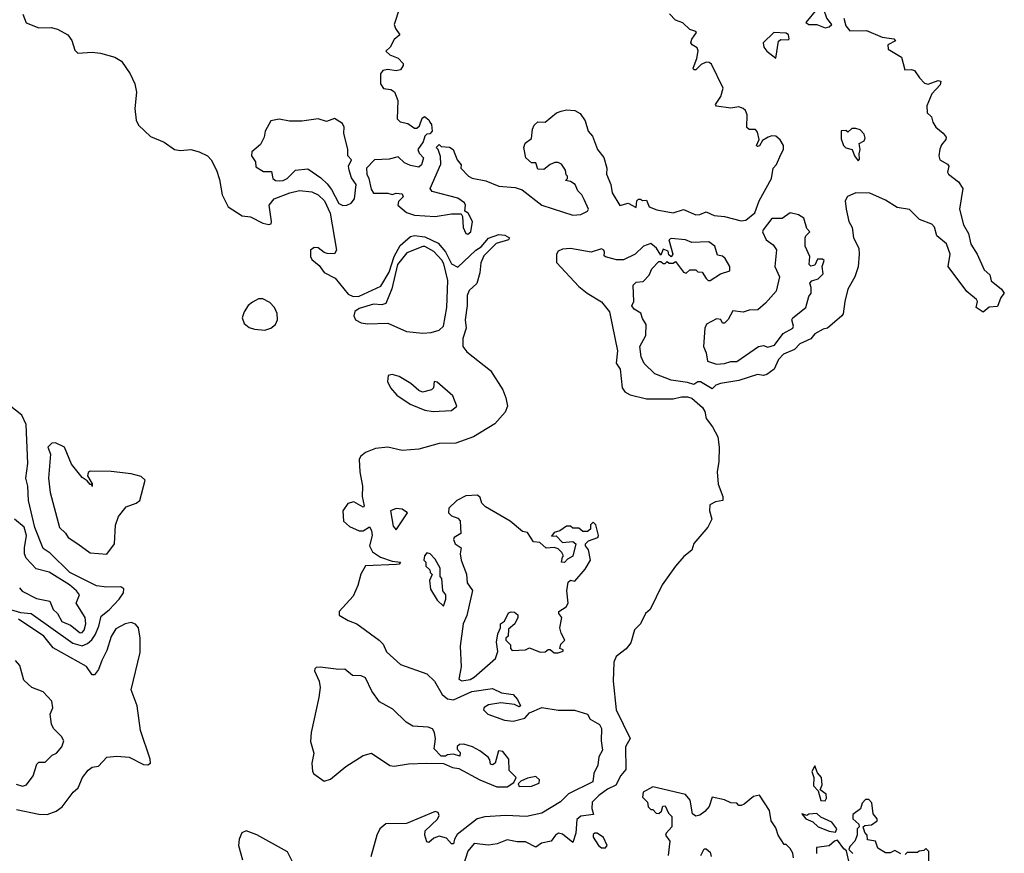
# Model space of a CAD drawing. Extents: x 2472589 to 2662339, y 701009 to 849030.
# Tile 83 of 256: x 2592171 to 2596968, y 734976 to 739038. Entities that reach past the tile are written whole.
import ezdxf

# ---------------------------------------------------------------- set-up
doc = ezdxf.new("R2010")
doc.units = 0

msp = doc.modelspace()

# ---------------------------------------------------------------- linework, layer by layer
at = {"layer": '0CON05XD'}
for points in [[(2592185.8, 739065), (2592203.3, 739023.3), (2592265, 738998.7), (2592325, 739000), (2592355, 738992.5), (2592405.5, 738965), (2592425, 738937.1), (2592440.4, 738890.4), (2592455, 738875.4), (2592525, 738879.5), (2592565, 738874.7), (2592635, 738855.8), (2592666.7, 738836.7), (2592709.7, 738775), (2592732.6, 738725), (2592740.7, 738685), (2592732.5, 738605), (2592739.1, 738549.1), (2592750.6, 738525), (2592808.5, 738468.5), (2592875, 738441.6), (2592925.2, 738405.2), (2592955, 738400), (2593005.2, 738405.2), (2593045.8, 738395), (2593086.2, 738375), (2593103.9, 738355), (2593129.3, 738305), (2593145, 738258.8), (2593156.9, 738185), (2593187.1, 738127.1), (2593255, 738081.9), (2593295, 738077.3), (2593355, 738046), (2593385, 738040), (2593395.8, 738044.2), (2593398, 738055), (2593385.8, 738135), (2593410, 738165), (2593486.7, 738195), (2593535, 738205.6), (2593595, 738199.2), (2593625.7, 738185), (2593655.4, 738155), (2593683.6, 738095), (2593714, 737915), (2593705, 737896.7), (2593669.3, 737899.3), (2593653.9, 737903.9), (2593625, 737926), (2593605, 737928), (2593588, 737915), (2593587.5, 737885), (2593595, 737870), (2593630.8, 737840.8), (2593655, 737806), (2593708.3, 737778.3), (2593771.4, 737701.4), (2593795, 737688.9), (2593825, 737691.2), (2593930.9, 737739.1), (2593971.3, 737808.7), (2593995.8, 737885), (2594025, 737937.5), (2594075, 737982.5), (2594095, 737986.2), (2594145, 737980), (2594209.4, 737949.4), (2594245, 737906.7), (2594275, 737848.8), (2594305, 737832.5), (2594392.9, 737915), (2594418.5, 737931.5), (2594455, 737973.3), (2594505, 737991.2), (2594535, 737988.8), (2594556.7, 737975), (2594552.5, 737965), (2594493, 737947), (2594431.7, 737888.3), (2594417.2, 737852.8), (2594412.2, 737805), (2594397.5, 737752.5), (2594360.6, 737719.4), (2594350.4, 737695), (2594351.1, 737645), (2594340.4, 737575), (2594346.1, 737535), (2594329.4, 737485), (2594329.2, 737445), (2594349, 737419), (2594465, 737329.4), (2594524.3, 737235), (2594540, 737195), (2594547.1, 737155), (2594536.2, 737125), (2594485, 737069.5), (2594382.2, 737005), (2594295, 736974.6), (2594215, 736972.5), (2594115, 736946.2), (2594035, 736939.3), (2593965, 736954.5), (2593905, 736948.1), (2593855, 736930), (2593830.8, 736909.2), (2593825.3, 736894.7), (2593828.6, 736835), (2593841.9, 736765), (2593840, 736715), (2593850, 736670), (2593845, 736663.3), (2593798.6, 736688.6), (2593770, 736680), (2593745.3, 736645), (2593747.9, 736595), (2593778.3, 736568.3), (2593825, 736546.9), (2593845, 736548), (2593875, 736567.5), (2593885, 736550), (2593887.5, 736525), (2593874.5, 736475), (2593890, 736445), (2593929.4, 736419.4), (2593985, 736399.4), (2594026, 736395), (2594020, 736385), (2594006.7, 736383.3), (2593855, 736376.7), (2593833, 736337), (2593818.4, 736281.6)], [(2594020.8, 739095), (2593995.6, 739015), (2594001.4, 738995), (2594022.5, 738965), (2593995, 738941.2), (2593975.7, 738905), (2593954.2, 738885), (2593975, 738867.1), (2594015, 738850.8), (2594040, 738825), (2594038.8, 738815), (2594025.8, 738794.2), (2594005, 738788.8), (2593965, 738796.2), (2593939.5, 738790.5), (2593928, 738775), (2593928, 738725), (2593943, 738703), (2593978.8, 738698.8), (2593996.2, 738686.2), (2594012.5, 738645), (2594010, 738555), (2594025, 738540), (2594061.7, 738531.7), (2594095, 738510), (2594105, 738510), (2594118.3, 738521.7), (2594131.7, 738558.3), (2594143, 738567), (2594165, 738550), (2594168.3, 738538.3), (2594177, 738527), (2594180, 738495), (2594168.3, 738481.7), (2594155, 738480), (2594145, 738470), (2594137, 738443), (2594110, 738405), (2594117, 738387), (2594137.5, 738365), (2594129.3, 738330.7), (2594115, 738320), (2594075, 738327.5), (2594045, 738340), (2594015, 738370), (2593970.7, 738359.3), (2593900, 738355), (2593860, 738315), (2593862.5, 738285), (2593872.5, 738265), (2593883, 738213), (2593895, 738192.5), (2593965, 738192.5), (2593985, 738186.7), (2594005, 738192.5), (2594035, 738190), (2594040, 738175), (2594017, 738153), (2594012.5, 738135), (2594055, 738099.2), (2594095, 738085.6), (2594195, 738079.1), (2594275, 738092), (2594322.5, 738092.5), (2594328.8, 738078.8), (2594331.4, 738025), (2594345, 737996.7), (2594355, 737992.5)], [(2594355, 737992.5), (2594368.6, 738005), (2594376.9, 738055), (2594356.1, 738096.1), (2594340, 738105), (2594342.5, 738135), (2594337.5, 738145), (2594305, 738169.2), (2594181.2, 738201.2), (2594170, 738215), (2594222.5, 738335), (2594221.7, 738371.7), (2594210, 738405), (2594200, 738415), (2594215, 738430), (2594225, 738420), (2594265, 738417.5), (2594282.5, 738405), (2594302.5, 738355), (2594321.7, 738331.7), (2594320, 738315), (2594357.5, 738275), (2594375, 738266.7), (2594442.3, 738252.3), (2594505, 738227.5), (2594585, 738220), (2594618.8, 738208.8), (2594715, 738133.8), (2594865, 738086.2), (2594905, 738088.8), (2594937.5, 738105), (2594942.5, 738115), (2594921.7, 738161.7), (2594910, 738185), (2594890, 738205), (2594877.5, 738235), (2594855, 738250), (2594830, 738255), (2594840, 738265), (2594840, 738275), (2594833, 738283), (2594830, 738305), (2594810, 738335), (2594795, 738342.5), (2594778.3, 738341.7), (2594755, 738332.5), (2594725, 738307.5), (2594695, 738310), (2594685, 738340), (2594665, 738340), (2594637.5, 738365), (2594626.2, 738415), (2594634.1, 738435.9), (2594665, 738460), (2594670, 738505), (2594677.5, 738525), (2594695, 738540), (2594731.7, 738538.3), (2594786.4, 738583.6), (2594808.3, 738591.7), (2594835, 738598.8), (2594875, 738596.2), (2594901.7, 738581.7), (2594926.2, 738545), (2594940, 738495), (2594960.7, 738470.7), (2594986.2, 738405), (2595016.8, 738366.8), (2595031.4, 738315), (2595029.2, 738285), (2595050, 738235), (2595056.9, 738195), (2595095, 738132.5), (2595135, 738143.8), (2595175, 738123.3), (2595176.7, 738155), (2595185, 738163.3), (2595195, 738163.3), (2595205, 738156.7), (2595225, 738158), (2595237, 738127), (2595275, 738111.9), (2595355, 738097.5), (2595405, 738114), (2595465, 738087.1), (2595485, 738088.6), (2595515, 738102.5), (2595554.5, 738084.5), (2595605, 738078.6), (2595685, 738057.5), (2595708.3, 738061.7), (2595752.3, 738097.7), (2595774, 738155), (2595833.8, 738265), (2595842, 738315), (2595857.5, 738332.5), (2595879.1, 738380.9), (2595892, 738405), (2595891.2, 738425), (2595875, 738453.3), (2595855, 738470), (2595835, 738472), (2595817.5, 738465), (2595790, 738450), (2595775, 738423.8), (2595765, 738420), (2595760, 738425), (2595773.3, 738455), (2595765, 738490), (2595755, 738502.5), (2595725, 738503.8), (2595712.5, 738512.5), (2595714.5, 738575), (2595706.7, 738595), (2595695, 738605.6), (2595675, 738613.1), (2595635, 738607.1), (2595565, 738617.5), (2595561.2, 738625), (2595586.8, 738663.2), (2595598.6, 738705), (2595541.1, 738821.1), (2595530, 738830), (2595515, 738831.5), (2595490.5, 738819.5), (2595465, 738794.2), (2595455, 738794), (2595451.4, 738801.4), (2595470.5, 738849.5), (2595476.6, 738886.6), (2595470.9, 738900.9), (2595446.2, 738915), (2595440, 738925), (2595445, 738942.5), (2595467.5, 738975), (2595465, 738980), (2595435, 738990), (2595402.1, 739022.1), (2595365.7, 739035.7), (2595336.4, 739066.4)], [(2596095, 738998), (2596115, 739003.8), (2596127.5, 739015), (2596102.5, 739045), (2596088.3, 739088.3), (2596075, 739096.2), (2596055, 739088.8), (2596001.2, 739025), (2596014.6, 739014.6), (2596055, 739014.2), (2596095, 738998)], [(2596185.8, 739045), (2596195, 739007.5), (2596215, 738984), (2596295.9, 738985.9), (2596372.7, 738952.7), (2596430, 738945), (2596437.5, 738935), (2596400, 738915), (2596402.5, 738895), (2596466.2, 738855), (2596483.6, 738793.6), (2596516, 738796), (2596530.5, 738790.5), (2596554.2, 738754.2), (2596579.5, 738729.5), (2596595.9, 738724.1), (2596645, 738742), (2596658.8, 738738.8), (2596655, 738720), (2596615, 738677.5), (2596590.8, 738619.2), (2596592, 738585), (2596612.5, 738565), (2596618.8, 738538.8), (2596633.8, 738515), (2596670, 738485), (2596683.8, 738465), (2596683.3, 738455), (2596661.3, 738428.7), (2596653.2, 738406.8), (2596648.8, 738375), (2596653.3, 738355), (2596690, 738335), (2596696.7, 738325), (2596691.2, 738295), (2596696.2, 738285), (2596745, 738248.8), (2596765.8, 738215), (2596750, 738115), (2596769.1, 738039.1), (2596793.6, 737996.4), (2596804, 737945), (2596835.9, 737895.9), (2596868.8, 737818.8), (2596896.2, 737795), (2596904, 737765), (2596953.3, 737725), (2596967.5, 737705), (2596950, 737685), (2596935, 737640), (2596893, 737637), (2596865, 737612.5), (2596830, 737635), (2596837.5, 737665), (2596832.5, 737675), (2596785, 737713.8), (2596694.2, 737835), (2596704.4, 737895), (2596686.7, 737946.7), (2596638.1, 737985), (2596626.9, 738026.9), (2596615, 738041.2), (2596555, 738063.8), (2596522.9, 738095)], [(2595855, 738850), (2595867, 738933), (2595878.3, 738941.7), (2595915, 738940), (2595920, 738945), (2595916.2, 738965), (2595905, 738972), (2595844.4, 738975.6), (2595793.3, 738925), (2595796.7, 738905), (2595810, 738885), (2595855, 738850)], [(2593745, 738132.5), (2593765, 738134.4), (2593785.5, 738144.5), (2593802, 738165), (2593810, 738235), (2593788.3, 738268.3), (2593776.7, 738305), (2593772.5, 738325), (2593787.5, 738355), (2593770, 738375), (2593770, 738405), (2593750, 738485), (2593752.5, 738515), (2593743, 738533), (2593705, 738556.2), (2593665, 738542), (2593625, 738555.8), (2593545, 738544), (2593485, 738544), (2593435, 738554), (2593394.1, 738545.9), (2593367.5, 738495), (2593362.5, 738465), (2593345, 738430), (2593302.5, 738395), (2593300, 738375), (2593320, 738345), (2593321.7, 738321.7), (2593358.3, 738298.3), (2593398.3, 738298.3), (2593403.8, 738265), (2593417.5, 738255), (2593435, 738252.7), (2593455, 738254.6), (2593474.3, 738265), (2593515, 738304.4), (2593575, 738310.8), (2593637.8, 738267.8), (2593668.8, 738238.8), (2593690.5, 738210.5), (2593725, 738143.3), (2593745, 738132.5)], [(2596255, 738350), (2596261.7, 738358.3), (2596260, 738385), (2596265.9, 738405.9), (2596260, 738435), (2596285, 738447.5), (2596289.2, 738460.8), (2596285, 738480), (2596265, 738501.2), (2596245, 738508.8), (2596225, 738507.5), (2596205, 738490), (2596195, 738497.5), (2596173, 738497), (2596173, 738457), (2596183.8, 738425), (2596195, 738413.8), (2596226.4, 738406.4), (2596237.5, 738375), (2596255, 738350)], [(2596522.9, 738095), (2596505, 738112.5), (2596445, 738122.5), (2596389.5, 738159.5), (2596312.3, 738192.3), (2596245, 738193.8), (2596203.9, 738176.1), (2596192, 738155), (2596197.5, 738115), (2596210, 738055), (2596225.6, 738025), (2596232.9, 737975), (2596258.1, 737925), (2596260.6, 737895), (2596255.7, 737834.3), (2596240, 737785), (2596205.8, 737725), (2596190, 737665), (2596183.3, 737605), (2596176.2, 737595), (2596105.7, 737534.3), (2596085, 737530), (2596045, 737506.7), (2596025, 737483.3), (2595971.7, 737458.3), (2595945, 737431.2), (2595891.7, 737408.3), (2595867.7, 737382.3), (2595846.7, 737335), (2595810.7, 737309.3), (2595795, 737303.8), (2595765, 737308.8), (2595675, 737280.8), (2595585, 737266), (2595563, 737257), (2595545, 737240), (2595487, 737273), (2595475, 737273.3), (2595455, 737261.2), (2595425, 737270.8), (2595345, 737281.4), (2595265, 737312.5), (2595212.8, 737362.8), (2595198, 737395), (2595192.5, 737445), (2595221.1, 737498.9), (2595223.6, 737553.6), (2595205, 737582.5), (2595197.5, 737607.5), (2595165, 737627.5), (2595153.6, 737643.6), (2595162.5, 737665), (2595160, 737745), (2595175, 737760), (2595208.3, 737761.7), (2595237, 737793), (2595250, 737825), (2595285, 737860), (2595295, 737860), (2595305, 737850), (2595315, 737850), (2595325, 737860), (2595335, 737852.5), (2595355, 737852.5), (2595365, 737860), (2595405, 737807.5), (2595417.5, 737802.5), (2595435, 737820), (2595465, 737820), (2595475, 737810), (2595495, 737807.5), (2595515, 737777.5), (2595525, 737767.5), (2595535, 737767.5), (2595585, 737800), (2595630, 737815), (2595630, 737835), (2595607.5, 737875), (2595595, 737886.7), (2595570.7, 737890.7), (2595557.5, 737935), (2595527.5, 737955), (2595445, 737953.3), (2595415, 737966.2), (2595345, 737972.5), (2595333.3, 737965), (2595352.5, 737895), (2595345, 737882.5), (2595333, 737893), (2595330, 737910), (2595305, 737920), (2595295, 737890), (2595272.5, 737925), (2595245, 737947.5), (2595210, 737935), (2595170, 737895), (2595111.7, 737868.3), (2595078.3, 737868.3), (2595025, 737882.5), (2595018.3, 737888.3), (2595020, 737905), (2595016.7, 737915), (2595005, 737921.2), (2594955, 737905.7), (2594855, 737923.2), (2594815, 737920.5), (2594795, 737910), (2594785.5, 737895), (2594786.5, 737855), (2594895, 737737.5), (2594935, 737705.8), (2595005, 737663.8), (2595044, 737615), (2595082.9, 737425), (2595076.2, 737365), (2595096, 737335), (2595105.8, 737245), (2595118.8, 737225), (2595145, 737210.6), (2595225, 737190.6), (2595355, 737190), (2595395, 737200), (2595425, 737200), (2595445, 737193.3), (2595497.9, 737147.9), (2595508.7, 737128.7), (2595515.7, 737095), (2595545.8, 737055), (2595571.9, 737005), (2595579.2, 736955), (2595577.5, 736885), (2595569.2, 736835), (2595572.9, 736775), (2595595.8, 736715), (2595596.7, 736695), (2595560.7, 736689.3), (2595532.5, 736675), (2595532, 736645), (2595542.5, 736605), (2595523.8, 736565), (2595454.5, 736485.5), (2595445, 736453.3), (2595407.1, 736422.9), (2595365.7, 736375), (2595301.4, 736285), (2595242.5, 736165), (2595220, 736145), (2595196, 736095), (2595166.7, 736065), (2595148.3, 736001.7), (2595125, 735973.3), (2595076.7, 735935), (2595065, 735907.5), (2595061.4, 735815), (2595076.7, 735675), (2595144.3, 735535), (2595122.5, 735495), (2595124.2, 735385), (2595100, 735355), (2595075, 735307.8), (2595035, 735289.6), (2594992, 735258), (2594959.6, 735225), (2594958.5, 735195), (2594966, 735165), (2594905, 735157.1), (2594885, 735140.8), (2594879.6, 735075), (2594865, 735028.8), (2594815, 735070), (2594795.9, 735074.1), (2594781.2, 735065), (2594760, 735035), (2594713.6, 735026.4), (2594685, 735006), (2594635, 735032.9), (2594595, 735032.9), (2594545, 735042), (2594497, 735023), (2594454.2, 735015.8), (2594385, 735024.4), (2594353.5, 734986.5), (2594301.8, 734825)], [(2595565, 737360), (2595605, 737362.5), (2595635, 737372.5), (2595665, 737373.3), (2595770, 737445), (2595795, 737450), (2595815, 737442.5), (2595848.3, 737451.7), (2595890.5, 737509.5), (2595936.7, 737535), (2595940, 737545), (2595932.5, 737575), (2595937.5, 737585), (2596000, 737635), (2596015, 737690), (2596026.7, 737705), (2596027, 737733), (2596020, 737755), (2596030, 737765), (2596060, 737775), (2596085, 737800), (2596080, 737835), (2596090, 737865), (2596081.7, 737871.7), (2596058.3, 737871.7), (2596045, 737842.5), (2596025, 737837.5), (2596017.5, 737845), (2596020, 737885), (2595997.5, 737935), (2595997.5, 737975), (2596000, 737985), (2596020, 738005), (2596005, 738020), (2595990.7, 738070.7), (2595965, 738087.5), (2595925, 738097.5), (2595885, 738070), (2595835, 738070), (2595793.3, 738015), (2595790, 738005), (2595807.5, 737965), (2595841.7, 737941.7), (2595857, 737917), (2595850, 737835), (2595872.5, 737785), (2595856.7, 737715), (2595805, 737657.5), (2595766.1, 737623.9), (2595725, 737623.3), (2595695, 737613.3), (2595645, 737618.8), (2595623, 737577), (2595605, 737560), (2595595, 737560), (2595586.7, 737576.7), (2595565, 737580), (2595517.5, 737555), (2595508.8, 737535), (2595502.5, 737445), (2595515.7, 737415), (2595521.2, 737375), (2595565, 737360)], [(2594135, 737511.2), (2594175, 737514.7), (2594215, 737524.6), (2594235.3, 737545), (2594251.6, 737635), (2594256.9, 737766.9), (2594237.8, 737847.8), (2594226.9, 737866.9), (2594188.1, 737908.1), (2594145, 737932.5), (2594135, 737932.5), (2594057.5, 737902.5), (2594010.8, 737845), (2593983.6, 737726.4), (2593954.3, 737655.7), (2593935, 737649.2), (2593895, 737652.3), (2593825, 737630.9), (2593803.9, 737616.1), (2593798.1, 737595), (2593806.4, 737576.4), (2593835, 737560.6), (2593865.6, 737555.6), (2593965, 737558.9), (2594055, 737518.5), (2594135, 737511.2)], [(2593365, 737525.9), (2593395, 737534.7), (2593417.4, 737552.6), (2593427.5, 737575), (2593426.2, 737606.2), (2593412.7, 737635), (2593390.1, 737660.1), (2593355, 737678.5), (2593335, 737677.7), (2593305, 737662.3), (2593284.5, 737645), (2593264.5, 737615), (2593255.5, 737585), (2593265, 737557.5), (2593288.7, 737538.7), (2593315, 737530), (2593365, 737525.9)], [(2594185, 737128.6), (2594275, 737133.3), (2594300, 737155), (2594281.2, 737205), (2594205, 737272.5), (2594190, 737275), (2594187.5, 737245), (2594177.5, 737235), (2594133.9, 737223.9), (2594115, 737231.2), (2594076.7, 737265), (2594020.3, 737300.3), (2593985, 737310), (2593966.2, 737303.8), (2593963.1, 737275), (2593977.5, 737245), (2594009.1, 737209.1), (2594073.8, 737165), (2594145, 737135.7), (2594185, 737128.6)], [(2592115, 736167.5), (2592175, 736150), (2592226.7, 736145), (2592430, 736000), (2592475, 735987.5), (2592501.5, 735998.5), (2592523.4, 736016.6), (2592538.8, 736041.2), (2592557.2, 736082.8), (2592568.1, 736131.9), (2592607.1, 736162.9), (2592655.8, 736214.2), (2592676.5, 736245), (2592678.6, 736265), (2592664.4, 736274.4), (2592595, 736272.8), (2592545, 736279.1), (2592415, 736344.7), (2592319.4, 736439.4), (2592285, 736461.4), (2592245, 736564.3), (2592213.8, 736695), (2592210.7, 736765), (2592200.9, 736805), (2592210.5, 736875), (2592203.5, 737065), (2592181, 737111), (2592119.6, 737159.6)], [(2592595, 736433.3), (2592633.3, 736485), (2592638, 736575), (2592652.3, 736617.7), (2592690, 736665), (2592738, 736682), (2592757.1, 736695), (2592781.9, 736795), (2592762.7, 736812.7), (2592715, 736825.4), (2592616.9, 736836.9), (2592515, 736838.2), (2592505, 736832.5), (2592501.8, 736815), (2592525, 736776.2), (2592525, 736764), (2592523.3, 736773.3), (2592515, 736773.1), (2592500.6, 736790.6), (2592475, 736806.9), (2592422.9, 736872.9), (2592390, 736955), (2592345, 736976.2), (2592327.5, 736975), (2592308.8, 736955), (2592321.2, 736921.2), (2592311.2, 736805), (2592319.5, 736735), (2592364.5, 736564.5), (2592395, 736536), (2592408, 736515), (2592454, 736485), (2592515, 736440.8), (2592595, 736433.3)], [(2594325, 735816), (2594365, 735823.8), (2594385, 735834.4), (2594489.2, 735925), (2594500.7, 735959.3), (2594494.2, 736005), (2594500, 736045), (2594513.8, 736075), (2594513.8, 736095), (2594533, 736107), (2594552.5, 736147.5), (2594565, 736153.3), (2594581.7, 736151.7), (2594597.5, 736137.5), (2594597.5, 736125), (2594582.5, 736095), (2594551.7, 736068.3), (2594550, 736035), (2594540, 736025), (2594540, 736015), (2594561.7, 735991.7), (2594562.5, 735975), (2594570, 735965), (2594635, 735967.5), (2594655, 735977.5), (2594707, 735957), (2594731.7, 735958.3), (2594745, 735970), (2594755, 735970), (2594775, 735953.3), (2594795, 735952.5), (2594818.3, 735961.7), (2594818.3, 735968.3), (2594802.5, 735975), (2594807.5, 735995), (2594826.7, 736015), (2594808.3, 736048.3), (2594802.5, 736075), (2594812.5, 736125), (2594797.5, 736145), (2594797.5, 736155), (2594833, 736177), (2594842.5, 736195), (2594836.7, 736255), (2594843, 736297), (2594855, 736307.5), (2594875, 736302.5), (2594925, 736360), (2594952.5, 736405), (2594942.5, 736455), (2594927.5, 736475), (2594927.5, 736485), (2594941.4, 736498.6), (2594987.5, 736515), (2594990, 736525), (2594977, 736577), (2594965, 736590), (2594952.5, 736577.5), (2594952.5, 736555), (2594936.4, 736543.6), (2594913.6, 736543.6), (2594895, 736560), (2594865, 736560), (2594855, 736570), (2594835, 736570), (2594801.7, 736548.3), (2594775, 736540), (2594761.7, 736521.7), (2594785, 736522.5), (2594815, 736490), (2594865, 736496.2), (2594880, 736485), (2594866.4, 736423.6), (2594840, 736410), (2594825, 736392.5), (2594810, 736395), (2594815, 736420), (2594820, 736425), (2594811.7, 736441.7), (2594795, 736460), (2594775, 736466.7), (2594735, 736462.5), (2594705, 736490), (2594674.2, 736494.2), (2594645, 736540), (2594620, 736545), (2594560, 736595), (2594440, 736665), (2594423, 736683), (2594415, 736710), (2594401.7, 736721.7), (2594345, 736717.5), (2594300, 736695), (2594261.7, 736658.3), (2594260, 736635), (2594275, 736620), (2594305, 736610), (2594317, 736597), (2594320, 736535), (2594287.5, 736515), (2594283.8, 736505), (2594293.3, 736485), (2594322.5, 736465), (2594316.7, 736435), (2594321.2, 736405), (2594347, 736337), (2594351.2, 736295), (2594376.2, 736256.2), (2594349.2, 736135), (2594330.8, 736095), (2594316.2, 735985), (2594321.2, 735885), (2594310, 735825), (2594325, 735816)], [(2594005, 736552.5), (2594060, 736635), (2594035, 736652.5), (2594005, 736656.7), (2593977.5, 736645), (2593990.7, 736570.7), (2594005, 736552.5)], [(2592169.7, 736269.7), (2592183.7, 736253.7), (2592252.9, 736217.1), (2592318, 736205), (2592334.3, 736165), (2592355, 736144), (2592377.1, 736105), (2592417.9, 736087.9), (2592465, 736050), (2592475, 736052), (2592485, 736063.8), (2592493.3, 736095), (2592489.5, 736125), (2592446, 736195), (2592463.3, 736235), (2592448, 736255), (2592414.2, 736285), (2592315, 736345.6), (2592251.8, 736361.8), (2592202.9, 736415), (2592194.3, 736435), (2592194.3, 736464.3), (2592204.4, 736525), (2592192.5, 736565), (2592146.2, 736605)], [(2594235, 736180), (2594247.5, 736215), (2594247.5, 736235), (2594232.5, 736255), (2594227.5, 736315), (2594220, 736325), (2594220, 736365), (2594195, 736410), (2594170, 736435), (2594155, 736440), (2594142.5, 736425), (2594140, 736405), (2594150, 736395), (2594150, 736375), (2594168.3, 736358.3), (2594170, 736345), (2594180, 736335), (2594167.5, 736305), (2594173, 736263), (2594205, 736210), (2594235, 736180)], [(2593818.4, 736281.6), (2593795, 736230), (2593727.5, 736155), (2593727.3, 736137.3), (2593771.2, 736111.2), (2593813.1, 736095), (2593922.5, 736015), (2593941.2, 735995), (2593957.8, 735957.8), (2594027, 735897), (2594155, 735851.1), (2594192.2, 735815), (2594229.8, 735749.8), (2594255, 735728.5), (2594285, 735724.5), (2594373.8, 735765), (2594475, 735778.6), (2594518.6, 735758.6), (2594575, 735750), (2594596.7, 735725), (2594610, 735695), (2594605, 735690), (2594581.7, 735701.7), (2594515, 735710), (2594455, 735700), (2594433, 735687), (2594430, 735675), (2594451.2, 735655), (2594532.5, 735625), (2594575, 735619.4), (2594632.5, 735635), (2594655, 735660), (2594715, 735686), (2594794.3, 735674.3), (2594873.6, 735673.6), (2594936.7, 735655), (2594950, 735630), (2594995, 735603.3), (2595005.7, 735585), (2595003.8, 735525), (2595010.7, 735479.3), (2594993, 735447), (2594986.7, 735405), (2594967.5, 735365), (2594963.8, 735325), (2594844, 735266), (2594805, 735227.5), (2594715, 735172), (2594640, 735155), (2594538.9, 735161.1), (2594436.3, 735153.7), (2594400, 735145), (2594302.3, 735067.7), (2594289.2, 735045), (2594285, 735022.5), (2594275, 735022.5), (2594250.2, 735050.2), (2594215, 735060), (2594189.3, 735050.7), (2594165, 735028.8), (2594155, 735032.5), (2594144.5, 735065), (2594146, 735085), (2594206.6, 735143.4), (2594215, 735160), (2594210, 735175), (2594195, 735180), (2594055, 735121.9), (2593955, 735120), (2593926, 735095), (2593910.8, 735065), (2593881.1, 734958.9)], [(2592155, 735189.1), (2592265, 735167.3), (2592305, 735166.1), (2592348.9, 735181.1), (2592377.8, 735202.2), (2592432, 735275), (2592455.7, 735295), (2592477.3, 735345), (2592505, 735381.2), (2592525, 735395.3), (2592555, 735400.6), (2592595, 735444.6), (2592645, 735449.5), (2592705, 735444.6), (2592775, 735408.4), (2592795, 735407.1), (2592808.5, 735415), (2592807.3, 735435), (2592760.3, 735575), (2592742.9, 735695), (2592715, 735772.5), (2592758.4, 735955), (2592758.4, 736025), (2592749.6, 736075), (2592735, 736093.3), (2592715, 736100.5), (2592685, 736094.6), (2592639.8, 736070.2), (2592616.7, 736033.3), (2592595, 735964.2), (2592571.5, 735915), (2592555, 735872.5), (2592535, 735846.7), (2592525, 735846.7), (2592497.1, 735887.1), (2592335, 735977.5), (2592289.2, 736035), (2592165, 736117.5)], [(2592185, 735303.3), (2592205, 735310), (2592237, 735353), (2592255, 735410), (2592265, 735420), (2592295, 735420), (2592330, 735455), (2592350, 735465), (2592376.7, 735495), (2592386, 735525), (2592375.6, 735545.6), (2592336.2, 735585), (2592326, 735605), (2592320, 735655), (2592333.3, 735685), (2592328.3, 735718.3), (2592285, 735762.5), (2592230, 735785), (2592190.7, 735820.7), (2592171.7, 735891.7), (2592150, 735915)], [(2594545, 735300), (2594578.3, 735321.7), (2594590, 735345), (2594555, 735380), (2594553.3, 735435), (2594525, 735472.5), (2594503.6, 735476.4), (2594486.7, 735415), (2594475, 735407.5), (2594465, 735410), (2594461.7, 735431.7), (2594452.5, 735445), (2594412.5, 735475), (2594377.5, 735495), (2594335, 735508), (2594313.6, 735506.4), (2594303, 735497), (2594303, 735483), (2594317, 735467), (2594315, 735450), (2594285, 735460), (2594255, 735456.2), (2594245, 735448.8), (2594225, 735450), (2594190, 735485), (2594195.9, 735534.1), (2594191.4, 735565), (2594182.1, 735582.1), (2594161.1, 735591.1), (2594086, 735596), (2594054.2, 735615), (2593988.1, 735678.1), (2593924.7, 735714.7), (2593886, 735766), (2593855, 735830.8), (2593835, 735840.8), (2593792.7, 735842.7), (2593755, 735873.8), (2593725, 735871.2), (2593635, 735882.9), (2593615, 735881.2), (2593608.8, 735875), (2593608, 735865), (2593630.8, 735815), (2593634.4, 735785), (2593628.9, 735735), (2593590.6, 735565), (2593588.5, 735521.5), (2593603.6, 735465), (2593593.8, 735415), (2593597.3, 735375), (2593603.4, 735363.4), (2593655, 735327.1), (2593685, 735337.8), (2593760.5, 735399.5), (2593845, 735453.3), (2593885, 735464.5), (2593975, 735404.4), (2593995, 735401.5), (2594065, 735412.2), (2594155, 735416), (2594235, 735414), (2594280, 735395), (2594310, 735390), (2594413.3, 735335), (2594495, 735300.8), (2594545, 735300)], [(2596095, 735232.5), (2596101.2, 735245), (2596100, 735265), (2596070, 735285), (2596079.5, 735310.5), (2596076.2, 735345), (2596058, 735368), (2596045, 735402.5), (2596030, 735375), (2596040, 735345), (2596037.5, 735305), (2596060, 735280), (2596073.6, 735233.6), (2596095, 735232.5)], [(2594605, 735302.5), (2594665, 735303.3), (2594701.7, 735318.3), (2594702.5, 735335), (2594685, 735350), (2594645, 735342.5), (2594611.7, 735328.3), (2594600, 735315), (2594605, 735302.5)], [(2592153.9, 735313.9), (2592185, 735303.3)], [(2595940, 734955), (2595937, 734977), (2595925, 735000), (2595905, 735020), (2595895, 735020), (2595866.7, 735065), (2595855, 735100), (2595832.5, 735135), (2595823.3, 735185), (2595775, 735260), (2595745, 735252.5), (2595700, 735215), (2595685, 735210), (2595675, 735210), (2595665, 735220), (2595635, 735222.5), (2595605, 735237.5), (2595545, 735250), (2595530, 735205), (2595509.3, 735180.7), (2595485, 735162.5), (2595465, 735157.5), (2595448.3, 735168.3), (2595437.5, 735235), (2595415, 735263.3), (2595255, 735300), (2595207.5, 735275), (2595205, 735250), (2595230, 735225), (2595233, 735203), (2595245, 735190), (2595255, 735190), (2595271.7, 735171.7), (2595285, 735170), (2595298.3, 735181.7), (2595303.6, 735206.4), (2595315, 735207.5), (2595331.7, 735171.7), (2595347.5, 735155), (2595347.5, 735105), (2595320, 735075), (2595317.5, 735065), (2595337.5, 735035), (2595330, 734965)], [(2596463, 734973), (2596435, 734990), (2596411.7, 734978.3), (2596388.3, 734978.3), (2596351.7, 735001.7), (2596340, 735035), (2596301.7, 735041.7), (2596300, 735065), (2596288.3, 735078.3), (2596280, 735105), (2596288.3, 735111.7), (2596320, 735115), (2596347.5, 735135), (2596347.5, 735145), (2596328.3, 735168.3), (2596321.7, 735221.7), (2596308.3, 735238.3), (2596291.7, 735238.3), (2596275, 735220), (2596266.4, 735193.6), (2596230, 735165), (2596230, 735145), (2596258.3, 735118.3), (2596260, 735105), (2596250, 735095), (2596250, 735065), (2596240, 735035), (2596215, 735010), (2596210, 734995), (2596230, 734975)], [(2596145, 735080), (2596152.5, 735095), (2596127.7, 735127.7), (2596073, 735153), (2596055, 735170), (2596015, 735167.5), (2596005, 735160), (2595981.7, 735168.3), (2596000, 735145), (2596035, 735130), (2596060, 735105), (2596113.6, 735083.6), (2596145, 735080)], [(2593500.8, 734935), (2593475, 734984), (2593325.8, 735065.8), (2593275, 735085.5), (2593253.8, 735076.2), (2593240.3, 735045), (2593237.2, 735015), (2593256.2, 734945)], [(2595025, 735002.5), (2595032.5, 735015), (2595015, 735053.3), (2594985, 735073.8), (2594972.5, 735075), (2594965, 735067.5), (2594964.3, 735054.3), (2594990, 735015), (2595005, 735003.3), (2595025, 735002.5)], [(2596213, 734923), (2596198.3, 734988.3), (2596185, 734997.5), (2596155, 735040), (2596140, 735035), (2596115, 735012.5), (2596052.5, 735005), (2596053.3, 734975)], [(2595490, 734965), (2595505, 734997.5), (2595515, 734997.5), (2595535, 734982.5), (2595539.3, 734960.7)], [(2596600, 734940), (2596600, 734985), (2596585, 735000), (2596575, 734990), (2596553, 734987), (2596545, 734980), (2596495, 734980), (2596485, 734970)]]:
    msp.add_lwpolyline(points, dxfattribs=at)

doc.saveas('drawing.dxf')
